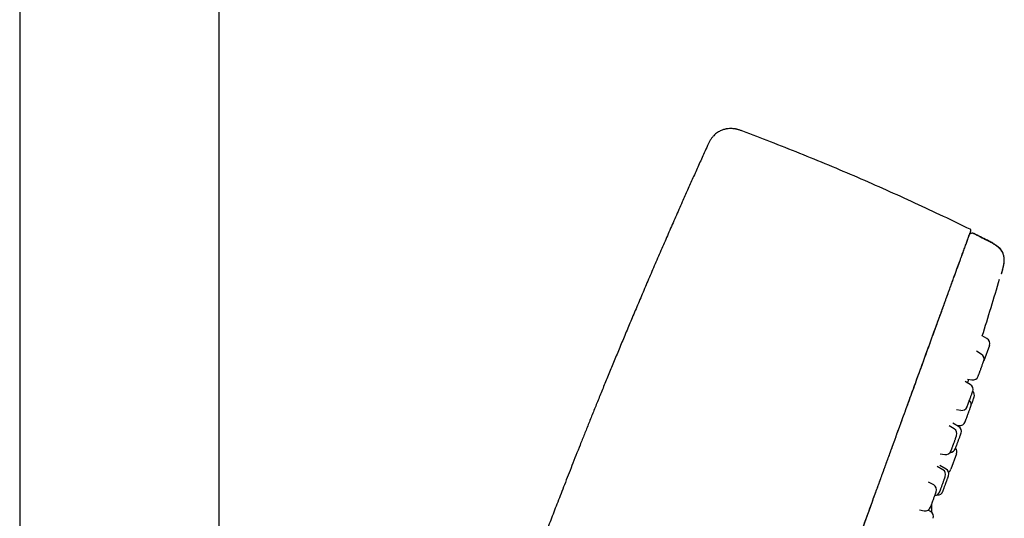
# Model space of a CAD drawing. Header units: millimetres. Extents: x 8 to 1577, y 12 to 2534.
# Tile 115 of 121: x 1118 to 1206, y 2159 to 2204. Entities that reach past the tile are written whole.
import ezdxf

# ---------------------------------------------------------------- set-up
doc = ezdxf.new("R2010")
doc.units = ezdxf.units.MM

msp = doc.modelspace()

# ---------------------------------------------------------------- linework, layer by layer
at = {"color": 7, "linetype": 'Continuous', "lineweight": 30}
for p, q in [((1117.913, 2313.9), (1117.913, 1959.946)), ((1135.713, 1959.815), (1135.713, 2313.9)), ((1179.284, 2192.586), (1179.285, 2192.59)), ((1204.217, 2175.376), (1203.786, 2175.624)), ((1204.435, 2174.768), (1203.938, 2173.402)), ((1203.713, 2173.992), (1203.272, 2174.247)), ((1202.495, 2171.761), (1202.876, 2171.694)), ((1202.58, 2171.697), (1202.595, 2171.744)), ((1202.725, 2171.278), (1202.276, 2171.537)), ((1201.489, 2169.05), (1201.889, 2168.98)), ((1201.291, 2167.338), (1200.838, 2167.6)), ((1201.685, 2167.542), (1201.178, 2167.835)), ((1201.429, 2167.69), (1201.72, 2167.639)), ((1200.036, 2165.113), (1200.455, 2165.04)), ((1201.503, 2165.105), (1201.006, 2163.74)), ((1200.282, 2163.688), (1199.77, 2163.984)), ((1200.57, 2163.748), (1200.025, 2164.062)), ((1199.466, 2162.323), (1199.011, 2162.585)), ((1199.29, 2159.883), (1199.29, 2160.632)), ((1198.192, 2160.102), (1198.629, 2160.025)), ((1199.19, 2159.958), (1198.969, 2160.086))]:
    msp.add_line(p, q, dxfattribs=at)
for centre, radius, start, end in [((1100.926, 1976.759), 231.703, 63.51678, 63.84936), ((439.419, 2411.664), 800, 342.838783, 343.218574), ((1203.967, 2174.943), 0.5, 340, 60), ((1203.463, 2173.559), 0.5, 340, 60), ((1202.963, 2172.186), 0.5, 260, 340), ((1202.475, 2170.845), 0.5, 340, 60), ((1202.602, 2170.316), 0.5, 340, 46.42413), ((1201.975, 2169.472), 0.5, 260, 340), ((1202.306, 2169.504), 0.5, 340, 46.11547), ((1201.041, 2166.905), 0.5, 340, 60), ((1201.435, 2167.109), 0.5, 340, 60), ((1201.806, 2168.131), 0.5, 260, 340), ((1200.935, 2165.736), 0.5, 271.09573, 340), ((1201.036, 2165.283), 0.5, 340, 39.67756), ((1200.541, 2165.532), 0.5, 260, 340), ((1200.032, 2163.255), 0.5, 340, 60), ((1200.32, 2163.315), 0.5, 340, 60), ((1200.536, 2163.91), 0.5, 300.71879, 340), ((1199.216, 2161.89), 0.5, 340, 60), ((1199.532, 2161.883), 0.5, 273.86416, 340), ((1199.82, 2161.942), 0.5, 264.58616, 340), ((1198.716, 2160.517), 0.5, 260, 340), ((1198.94, 2159.525), 0.5, 340, 60)]:
    msp.add_arc(centre, radius, start, end, dxfattribs=at)
for points, knots in [([(1182.43, 2193.867), (1182.38, 2193.886), (1182.291, 2193.919), (1182.171, 2193.961), (1182.078, 2193.991), (1182.001, 2194.013), (1181.929, 2194.033), (1181.855, 2194.05), (1181.777, 2194.066), (1181.649, 2194.088), (1181.47, 2194.107), (1181.243, 2194.106), (1181.055, 2194.086), (1180.903, 2194.057), (1180.781, 2194.027), (1180.645, 2193.985), (1180.496, 2193.927), (1180.335, 2193.849), (1180.167, 2193.749), (1179.996, 2193.623), (1179.829, 2193.469), (1179.671, 2193.288), (1179.528, 2193.078), (1179.4, 2192.842), (1179.324, 2192.676), (1179.285, 2192.59)], [0, 0, 0, 0, 0.0412172, 0.074154, 0.0987685, 0.1174138, 0.1364871, 0.1563445, 0.1770045, 0.1984858, 0.2574963, 0.3165189, 0.3753719, 0.4046844, 0.4367646, 0.4737563, 0.5156007, 0.5621633, 0.6132235, 0.6684882, 0.7276369, 0.7904001, 0.8566461, 0.9264282, 1, 1, 1, 1]), ([(1202.733, 2185.119), (1201.934, 2185.506), (1200.295, 2186.301), (1197.798, 2187.465), (1195.248, 2188.619), (1192.684, 2189.742), (1190.106, 2190.835), (1187.516, 2191.895), (1184.958, 2192.909), (1183.257, 2193.553), (1182.429, 2193.866)], [0, 0, 0, 0, 0.120523, 0.247071, 0.373636, 0.500208, 0.626777, 0.753334, 0.87987, 1, 1, 1, 1]), ([(1179.285, 2192.59), (1179.188, 2192.375), (1178.919, 2191.783), (1178.486, 2190.821), (1177.989, 2189.714), (1177.506, 2188.632), (1176.987, 2187.466), (1176.435, 2186.217), (1175.85, 2184.886), (1175.267, 2183.55), (1174.684, 2182.205), (1174.101, 2180.851), (1173.531, 2179.519), (1172.976, 2178.211), (1172.435, 2176.929), (1171.909, 2175.675), (1171.398, 2174.451), (1170.904, 2173.258), (1170.426, 2172.097), (1169.966, 2170.975), (1169.526, 2169.894), (1169.104, 2168.851), (1168.696, 2167.841), (1168.302, 2166.857), (1167.92, 2165.899), (1167.55, 2164.966), (1167.194, 2164.066), (1166.852, 2163.198), (1166.526, 2162.365), (1166.216, 2161.569), (1165.92, 2160.807), (1165.637, 2160.076), (1165.365, 2159.371), (1165.104, 2158.692), (1164.855, 2158.039), (1164.616, 2157.414), (1164.382, 2156.798), (1164.143, 2156.168), (1163.893, 2155.506), (1163.626, 2154.797), (1163.342, 2154.039), (1163.04, 2153.231), (1162.725, 2152.385), (1162.399, 2151.502), (1162.06, 2150.582), (1161.716, 2149.644), (1161.368, 2148.689), (1161.016, 2147.718), (1160.654, 2146.715), (1160.282, 2145.678), (1159.9, 2144.609), (1159.51, 2143.506), (1159.109, 2142.37), (1158.7, 2141.201), (1158.283, 2140), (1157.859, 2138.774), (1157.43, 2137.523), (1156.995, 2136.248), (1156.553, 2134.941), (1156.101, 2133.594), (1155.638, 2132.204), (1155.164, 2130.77), (1154.682, 2129.3), (1154.193, 2127.792), (1153.698, 2126.255), (1153.199, 2124.689), (1152.695, 2123.095), (1152.186, 2121.468), (1151.672, 2119.809), (1151.155, 2118.123), (1150.635, 2116.412), (1150.115, 2114.679), (1149.632, 2113.052), (1149.185, 2111.531), (1148.773, 2110.113), (1148.418, 2108.886), (1148.203, 2108.131), (1148.124, 2107.857)], [0, 0, 0, 0, 0.007841, 0.021597, 0.035012, 0.048121, 0.060953, 0.077387, 0.093455, 0.10921, 0.125794, 0.142112, 0.158152, 0.173887, 0.189292, 0.204346, 0.21903, 0.233329, 0.247228, 0.260717, 0.273558, 0.286001, 0.298053, 0.30972, 0.321207, 0.332304, 0.343015, 0.353343, 0.36329, 0.372691, 0.381728, 0.390404, 0.398718, 0.406828, 0.41456, 0.421913, 0.429024, 0.436461, 0.444285, 0.452498, 0.461613, 0.471162, 0.481146, 0.491565, 0.502417, 0.513704, 0.524742, 0.536164, 0.54797, 0.560157, 0.572726, 0.585675, 0.599001, 0.612704, 0.62678, 0.641228, 0.655777, 0.67068, 0.685944, 0.701576, 0.717879, 0.734582, 0.751696, 0.769237, 0.787216, 0.80531, 0.823813, 0.842696, 0.861924, 0.88146, 0.901262, 0.921283, 0.941513, 0.957606, 0.973928, 0.990536, 1, 1, 1, 1]), ([(1170.935, 2097.493), (1170.971, 2097.592), (1171.043, 2097.791), (1171.164, 2098.121), (1171.293, 2098.477), (1171.433, 2098.861), (1171.583, 2099.273), (1171.743, 2099.714), (1171.914, 2100.182), (1172.095, 2100.68), (1172.289, 2101.212), (1172.495, 2101.778), (1172.714, 2102.379), (1172.943, 2103.011), (1173.184, 2103.673), (1173.436, 2104.365), (1173.699, 2105.087), (1173.971, 2105.835), (1174.253, 2106.609), (1174.543, 2107.406), (1174.841, 2108.225), (1175.147, 2109.065), (1175.458, 2109.918), (1175.773, 2110.784), (1176.092, 2111.66), (1176.416, 2112.551), (1176.765, 2113.511), (1177.14, 2114.541), (1177.541, 2115.643), (1177.947, 2116.757), (1178.355, 2117.879), (1178.767, 2119.01), (1179.239, 2120.308), (1179.774, 2121.777), (1180.369, 2123.412), (1180.966, 2125.051), (1181.564, 2126.695), (1182.163, 2128.341), (1182.799, 2130.089), (1183.472, 2131.939), (1184.182, 2133.889), (1184.893, 2135.841), (1185.609, 2137.808), (1186.33, 2139.789), (1187.056, 2141.784), (1187.781, 2143.777), (1188.506, 2145.769), (1189.23, 2147.759), (1189.954, 2149.746), (1190.585, 2151.481), (1191.125, 2152.964), (1191.574, 2154.197), (1192.022, 2155.428), (1192.469, 2156.656), (1192.915, 2157.882), (1193.36, 2159.105), (1193.803, 2160.323), (1194.229, 2161.492), (1194.636, 2162.612), (1195.026, 2163.683), (1195.413, 2164.744), (1195.795, 2165.794), (1196.172, 2166.83), (1196.543, 2167.851), (1196.893, 2168.811), (1197.221, 2169.712), (1197.528, 2170.555), (1197.828, 2171.38), (1198.121, 2172.185), (1198.406, 2172.969), (1198.683, 2173.73), (1198.951, 2174.466), (1199.214, 2175.187), (1199.469, 2175.89), (1199.717, 2176.571), (1199.954, 2177.221), (1200.178, 2177.838), (1200.391, 2178.423), (1200.598, 2178.991), (1200.798, 2179.54), (1200.988, 2180.064), (1201.165, 2180.548), (1201.327, 2180.994), (1201.475, 2181.401), (1201.61, 2181.771), (1201.732, 2182.107), (1201.844, 2182.413), (1201.951, 2182.709), (1202.053, 2182.99), (1202.149, 2183.252), (1202.233, 2183.484), (1202.312, 2183.7), (1202.384, 2183.899), (1202.462, 2184.112), (1202.541, 2184.329), (1202.616, 2184.536), (1202.677, 2184.704), (1202.725, 2184.834), (1202.758, 2184.926), (1202.779, 2184.983), (1202.781, 2184.99), (1202.783, 2184.994)], [0, 0, 0, 0, 0.007841, 0.015682, 0.023523, 0.03136, 0.039196, 0.046896, 0.054598, 0.0623, 0.070001, 0.077858, 0.085714, 0.093569, 0.101425, 0.109284, 0.117143, 0.125, 0.132839, 0.140678, 0.148516, 0.156356, 0.164197, 0.171899, 0.1796, 0.187299, 0.194997, 0.204163, 0.21333, 0.222498, 0.231663, 0.240828, 0.249996, 0.263066, 0.276131, 0.289196, 0.302264, 0.31533, 0.328397, 0.343799, 0.359199, 0.374599, 0.39, 0.405716, 0.421431, 0.437144, 0.452856, 0.46857, 0.484286, 0.500001, 0.509802, 0.519602, 0.529402, 0.539202, 0.549002, 0.558803, 0.568604, 0.578404, 0.587202, 0.596, 0.604801, 0.613603, 0.622402, 0.6312, 0.64, 0.647702, 0.655402, 0.663101, 0.670799, 0.6785, 0.686201, 0.693903, 0.701604, 0.709671, 0.717735, 0.725799, 0.733863, 0.741929, 0.749997, 0.758781, 0.767564, 0.776345, 0.785123, 0.793902, 0.802526, 0.81115, 0.819772, 0.828397, 0.838666, 0.848934, 0.859198, 0.869464, 0.87973, 0.889996, 0.905713, 0.921431, 0.937145, 0.952858, 0.968572, 0.984286, 1, 1, 1, 1]), ([(1202.782, 2184.991), (1202.786, 2185.003), (1202.793, 2185.021), (1202.792, 2185.047), (1202.787, 2185.066), (1202.778, 2185.084), (1202.761, 2185.105), (1202.744, 2185.114), (1202.733, 2185.119)], [0, 0, 0, 0, 0.239091, 0.366298, 0.498239, 0.630788, 0.759393, 1, 1, 1, 1]), ([(1199.372, 2175.623), (1199.448, 2175.832), (1199.6, 2176.25), (1199.816, 2176.843), (1200.023, 2177.41), (1200.219, 2177.951), (1200.406, 2178.464), (1200.589, 2178.967), (1200.767, 2179.456), (1200.938, 2179.925), (1201.095, 2180.357), (1201.241, 2180.756), (1201.379, 2181.138), (1201.511, 2181.5), (1201.635, 2181.84), (1201.747, 2182.147), (1201.848, 2182.424), (1201.938, 2182.673), (1202.019, 2182.895), (1202.093, 2183.097), (1202.176, 2183.326), (1202.264, 2183.568), (1202.352, 2183.81), (1202.428, 2184.019), (1202.492, 2184.195), (1202.543, 2184.336), (1202.583, 2184.444), (1202.611, 2184.523), (1202.621, 2184.549), (1202.626, 2184.562)], [0, 0, 0, 0, 0.02699, 0.053945, 0.080904, 0.107903, 0.135007, 0.162212, 0.192178, 0.222105, 0.251908, 0.281619, 0.311288, 0.344382, 0.377488, 0.410629, 0.443823, 0.477082, 0.510412, 0.543767, 0.577091, 0.630357, 0.683574, 0.736762, 0.789937, 0.843118, 0.89537, 0.947659, 1, 1, 1, 1]), ([(1202.631, 2184.577), (1202.639, 2184.595), (1202.654, 2184.632), (1202.68, 2184.663), (1202.693, 2184.679)], [0, 0, 0, 0, 0.4845408, 1, 1, 1, 1]), ([(1203.036, 2184.745), (1203.012, 2184.755), (1202.96, 2184.776), (1202.864, 2184.775), (1202.767, 2184.744), (1202.718, 2184.701), (1202.693, 2184.679)], [0, 0, 0, 0, 0.225751, 0.482617, 0.742028, 1, 1, 1, 1]), ([(1204.249, 2184.118), (1204.046, 2184.219), (1203.642, 2184.42), (1203.237, 2184.619), (1203.036, 2184.718)], [0, 0, 0, 0, 0.503056, 1, 1, 1, 1]), ([(1205.52, 2181.164), (1205.54, 2181.232), (1205.577, 2181.357), (1205.624, 2181.534), (1205.662, 2181.69), (1205.691, 2181.827), (1205.717, 2181.971), (1205.738, 2182.118), (1205.752, 2182.267), (1205.757, 2182.409), (1205.752, 2182.543), (1205.737, 2182.668), (1205.717, 2182.769), (1205.692, 2182.86), (1205.658, 2182.956), (1205.606, 2183.067), (1205.53, 2183.193), (1205.436, 2183.313), (1205.326, 2183.428), (1205.202, 2183.539), (1205.07, 2183.64), (1204.935, 2183.734), (1204.801, 2183.819), (1204.642, 2183.913), (1204.454, 2184.016), (1204.316, 2184.086), (1204.241, 2184.124)], [0, 0, 0, 0, 0.056864, 0.105965, 0.148753, 0.18634, 0.219594, 0.267188, 0.306993, 0.340698, 0.382361, 0.415697, 0.44237, 0.465267, 0.492484, 0.525102, 0.564006, 0.611073, 0.648591, 0.692754, 0.745787, 0.783161, 0.825819, 0.874997, 0.932325, 1, 1, 1, 1]), ([(1205.543, 2181.234), (1205.568, 2181.321), (1205.615, 2181.482), (1205.671, 2181.71), (1205.713, 2181.911), (1205.741, 2182.091), (1205.759, 2182.252), (1205.766, 2182.399), (1205.762, 2182.567), (1205.739, 2182.754), (1205.68, 2182.958), (1205.596, 2183.129), (1205.496, 2183.276), (1205.382, 2183.407), (1205.242, 2183.537), (1205.097, 2183.652), (1204.951, 2183.753), (1204.808, 2183.844), (1204.645, 2183.94), (1204.457, 2184.043), (1204.323, 2184.111), (1204.251, 2184.148)], [0, 0, 0, 0, 0.073773, 0.137498, 0.193221, 0.242518, 0.286639, 0.326606, 0.363279, 0.424357, 0.480906, 0.536636, 0.580112, 0.626781, 0.678396, 0.736987, 0.77849, 0.824492, 0.875925, 0.933942, 1, 1, 1, 1]), ([(1205.523, 2181.173), (1205.525, 2181.181), (1205.532, 2181.201), (1205.54, 2181.223), (1205.541, 2181.228), (1205.542, 2181.23)], [0, 0, 0, 0, 0.211482, 0.583554, 1, 1, 1, 1]), ([(1170.96, 2097.561), (1170.971, 2097.592), (1171.014, 2097.709), (1171.098, 2097.94), (1171.212, 2098.255), (1171.338, 2098.599), (1171.473, 2098.97), (1171.619, 2099.371), (1171.777, 2099.807), (1171.949, 2100.279), (1172.135, 2100.789), (1172.334, 2101.335), (1172.544, 2101.914), (1172.767, 2102.526), (1173.002, 2103.172), (1173.25, 2103.853), (1173.503, 2104.547), (1173.758, 2105.25), (1174.015, 2105.955), (1174.28, 2106.683), (1174.552, 2107.431), (1174.832, 2108.198), (1175.117, 2108.983), (1175.419, 2109.813), (1175.739, 2110.691), (1176.076, 2111.617), (1176.42, 2112.561), (1176.768, 2113.52), (1177.134, 2114.525), (1177.517, 2115.577), (1177.917, 2116.676), (1178.32, 2117.784), (1178.727, 2118.9), (1179.136, 2120.023), (1179.547, 2121.154), (1179.96, 2122.289), (1180.457, 2123.654), (1181.038, 2125.251), (1181.704, 2127.08), (1182.37, 2128.911), (1183.037, 2130.742), (1183.699, 2132.561), (1184.357, 2134.369), (1185.011, 2136.166), (1185.665, 2137.963), (1186.337, 2139.808), (1187.026, 2141.701), (1187.732, 2143.642), (1188.438, 2145.583), (1189.145, 2147.524), (1189.851, 2149.465), (1190.481, 2151.195), (1191.034, 2152.714), (1191.509, 2154.021), (1191.985, 2155.326), (1192.459, 2156.628), (1192.932, 2157.928), (1193.403, 2159.224), (1193.839, 2160.42), (1194.238, 2161.517), (1194.602, 2162.516), (1194.963, 2163.508), (1195.32, 2164.491), (1195.673, 2165.459), (1196.019, 2166.411), (1196.359, 2167.344), (1196.693, 2168.262), (1197.009, 2169.13), (1197.307, 2169.948), (1197.587, 2170.719), (1197.862, 2171.474), (1198.131, 2172.214), (1198.394, 2172.936), (1198.65, 2173.639), (1198.897, 2174.318), (1199.085, 2174.833), (1199.186, 2175.112), (1199.211, 2175.181)], [0, 0, 0, 0, 0.004015, 0.015396, 0.026787, 0.038197, 0.049433, 0.060713, 0.072044, 0.083406, 0.094998, 0.10656, 0.118069, 0.129561, 0.141059, 0.152584, 0.164158, 0.174684, 0.185203, 0.195707, 0.20619, 0.216641, 0.227074, 0.237516, 0.249027, 0.26058, 0.272185, 0.283761, 0.29529, 0.308119, 0.320924, 0.333719, 0.346514, 0.359319, 0.372139, 0.384975, 0.39782, 0.418377, 0.438925, 0.459444, 0.479914, 0.500344, 0.520385, 0.540409, 0.560421, 0.580427, 0.602032, 0.623644, 0.645271, 0.66692, 0.688599, 0.710333, 0.724996, 0.739673, 0.754358, 0.769043, 0.783723, 0.798396, 0.813075, 0.824585, 0.836093, 0.8476, 0.859108, 0.870621, 0.881938, 0.893271, 0.904587, 0.915868, 0.925922, 0.935971, 0.946026, 0.956121, 0.96625, 0.976394, 0.986532, 0.996643, 1, 1, 1, 1]), ([(1203.434, 2172.018), (1203.434, 2172.018), (1203.433, 2172.016), (1203.437, 2172.026), (1203.445, 2172.047), (1203.461, 2172.093), (1203.49, 2172.171), (1203.522, 2172.259), (1203.553, 2172.345), (1203.581, 2172.421), (1203.615, 2172.516), (1203.656, 2172.629), (1203.697, 2172.739), (1203.729, 2172.828), (1203.762, 2172.919), (1203.802, 2173.028), (1203.844, 2173.145), (1203.875, 2173.23), (1203.897, 2173.29), (1203.912, 2173.331), (1203.919, 2173.349), (1203.922, 2173.359)], [0, 0, 0, 0, 0.02894, 0.06512, 0.100857, 0.172422, 0.244245, 0.315811, 0.360201, 0.404124, 0.448288, 0.514599, 0.580655, 0.616835, 0.652572, 0.724137, 0.795961, 0.867526, 0.911857, 0.95578, 1, 1, 1, 1]), ([(1203.922, 2173.359), (1203.926, 2173.37), (1203.932, 2173.386), (1203.932, 2173.385), (1203.932, 2173.385)], [0, 0, 0, 0, 0.743411, 1, 1, 1, 1]), ([(1202.491, 2171.414), (1202.493, 2171.422), (1202.511, 2171.478), (1202.535, 2171.554), (1202.561, 2171.637), (1202.577, 2171.687), (1202.579, 2171.693), (1202.58, 2171.697)], [0, 0, 0, 0, 0.043131, 0.283472, 0.522635, 0.760082, 1, 1, 1, 1]), ([(1202.445, 2169.302), (1202.446, 2169.302), (1202.446, 2169.303), (1202.455, 2169.327), (1202.474, 2169.38), (1202.5, 2169.45), (1202.526, 2169.523), (1202.55, 2169.59), (1202.582, 2169.676), (1202.62, 2169.782), (1202.66, 2169.89), (1202.692, 2169.98), (1202.726, 2170.073), (1202.768, 2170.189), (1202.816, 2170.319), (1202.852, 2170.42), (1202.88, 2170.495), (1202.9, 2170.55), (1202.91, 2170.579), (1202.915, 2170.593)], [0, 0, 0, 0, 0.0342383, 0.1111061, 0.1882509, 0.2651186, 0.3127974, 0.3599749, 0.4074108, 0.4786351, 0.5495852, 0.5884461, 0.6268305, 0.7036983, 0.7808431, 0.8577108, 0.9053267, 0.9525041, 1, 1, 1, 1]), ([(1202.774, 2169.327), (1202.779, 2169.342), (1202.795, 2169.385), (1202.827, 2169.473), (1202.869, 2169.588), (1202.907, 2169.694), (1202.937, 2169.776), (1202.967, 2169.857), (1203, 2169.947), (1203.032, 2170.037), (1203.053, 2170.093), (1203.064, 2170.125), (1203.071, 2170.142), (1203.071, 2170.144), (1203.072, 2170.145)], [0, 0, 0, 0, 0.038515, 0.109776, 0.216774, 0.323359, 0.381739, 0.439402, 0.554878, 0.670769, 0.786245, 0.857776, 0.928649, 1, 1, 1, 1]), ([(1202.915, 2170.593), (1202.922, 2170.611), (1202.935, 2170.648), (1202.944, 2170.67), (1202.945, 2170.673), (1202.945, 2170.674)], [0, 0, 0, 0, 0.393045, 0.785344, 1, 1, 1, 1]), ([(1202.277, 2167.962), (1202.277, 2167.962), (1202.278, 2167.963), (1202.284, 2167.981), (1202.294, 2168.008), (1202.313, 2168.06), (1202.344, 2168.146), (1202.378, 2168.24), (1202.411, 2168.329), (1202.44, 2168.408), (1202.475, 2168.505), (1202.516, 2168.619), (1202.556, 2168.73), (1202.589, 2168.818), (1202.621, 2168.907), (1202.659, 2169.012), (1202.7, 2169.124), (1202.729, 2169.203), (1202.748, 2169.257), (1202.761, 2169.293), (1202.767, 2169.308), (1202.77, 2169.315)], [0, 0, 0, 0, 0.05124, 0.086589, 0.121505, 0.191427, 0.261601, 0.331523, 0.374894, 0.417808, 0.460958, 0.525746, 0.590285, 0.625634, 0.66055, 0.730472, 0.800646, 0.870568, 0.913881, 0.956796, 1, 1, 1, 1]), ([(1201.012, 2165.365), (1201.012, 2165.364), (1201.011, 2165.362), (1201.021, 2165.388), (1201.039, 2165.436), (1201.059, 2165.492), (1201.079, 2165.548), (1201.106, 2165.622), (1201.141, 2165.717), (1201.178, 2165.819), (1201.209, 2165.906), (1201.243, 2165.998), (1201.286, 2166.115), (1201.336, 2166.254), (1201.377, 2166.367), (1201.409, 2166.454), (1201.433, 2166.521), (1201.447, 2166.559), (1201.454, 2166.578)], [0, 0, 0, 0, 0.0399771, 0.1232949, 0.2063136, 0.2578077, 0.3087602, 0.3599919, 0.4369156, 0.5135431, 0.5555136, 0.5969696, 0.6799884, 0.7633062, 0.8463249, 0.897751, 0.9487035, 1, 1, 1, 1]), ([(1201.405, 2165.566), (1201.405, 2165.566), (1201.405, 2165.565), (1201.407, 2165.572), (1201.417, 2165.598), (1201.438, 2165.657), (1201.465, 2165.73), (1201.492, 2165.805), (1201.517, 2165.874), (1201.549, 2165.962), (1201.588, 2166.07), (1201.628, 2166.178), (1201.661, 2166.268), (1201.695, 2166.362), (1201.736, 2166.476), (1201.783, 2166.604), (1201.819, 2166.703), (1201.845, 2166.775), (1201.864, 2166.827), (1201.874, 2166.855), (1201.879, 2166.868)], [0, 0, 0, 0, 0.009158, 0.047033, 0.122883, 0.199006, 0.274855, 0.321902, 0.368454, 0.415262, 0.485543, 0.555553, 0.593899, 0.631775, 0.707624, 0.783747, 0.859596, 0.906581, 0.953133, 1, 1, 1, 1]), ([(1201.454, 2166.578), (1201.463, 2166.604), (1201.482, 2166.655), (1201.498, 2166.697), (1201.506, 2166.72), (1201.51, 2166.733), (1201.51, 2166.731), (1201.51, 2166.73)], [0, 0, 0, 0, 0.274442, 0.548364, 0.698246, 0.846292, 1, 1, 1, 1]), ([(1201.879, 2166.868), (1201.885, 2166.885), (1201.897, 2166.919), (1201.904, 2166.936), (1201.904, 2166.937), (1201.904, 2166.937)], [0, 0, 0, 0, 0.4142822, 0.827778, 1, 1, 1, 1]), ([(1200.003, 2161.715), (1200.003, 2161.714), (1200.002, 2161.713), (1200.012, 2161.74), (1200.03, 2161.788), (1200.051, 2161.845), (1200.071, 2161.9), (1200.098, 2161.974), (1200.133, 2162.07), (1200.17, 2162.172), (1200.201, 2162.259), (1200.235, 2162.351), (1200.278, 2162.469), (1200.328, 2162.607), (1200.369, 2162.72), (1200.401, 2162.807), (1200.425, 2162.874), (1200.439, 2162.911), (1200.446, 2162.93)], [0, 0, 0, 0, 0.041646, 0.124819, 0.207693, 0.259098, 0.309962, 0.361104, 0.437894, 0.514389, 0.556286, 0.59767, 0.680545, 0.763718, 0.846592, 0.897929, 0.948793, 1, 1, 1, 1]), ([(1200.29, 2161.772), (1200.29, 2161.772), (1200.29, 2161.772), (1200.294, 2161.783), (1200.306, 2161.814), (1200.329, 2161.879), (1200.357, 2161.957), (1200.386, 2162.035), (1200.412, 2162.106), (1200.445, 2162.196), (1200.484, 2162.306), (1200.524, 2162.415), (1200.557, 2162.505), (1200.591, 2162.598), (1200.632, 2162.711), (1200.678, 2162.836), (1200.712, 2162.932), (1200.737, 2163.001), (1200.755, 2163.05), (1200.764, 2163.075), (1200.769, 2163.087)], [0, 0, 0, 0, 0.025689, 0.062933, 0.137517, 0.212369, 0.286953, 0.333215, 0.378991, 0.425017, 0.494126, 0.562968, 0.600674, 0.637918, 0.712502, 0.787355, 0.861938, 0.90814, 0.953915, 1, 1, 1, 1]), ([(1200.446, 2162.93), (1200.455, 2162.956), (1200.474, 2163.007), (1200.489, 2163.049), (1200.497, 2163.071), (1200.501, 2163.083), (1200.501, 2163.082), (1200.501, 2163.081)], [0, 0, 0, 0, 0.276159, 0.551795, 0.702615, 0.851587, 1, 1, 1, 1]), ([(1200.769, 2163.087), (1200.774, 2163.102), (1200.785, 2163.132), (1200.79, 2163.145), (1200.789, 2163.143), (1200.789, 2163.143)], [0, 0, 0, 0, 0.46037, 0.919866, 1, 1, 1, 1]), ([(1199.187, 2160.35), (1199.187, 2160.349), (1199.186, 2160.347), (1199.195, 2160.371), (1199.209, 2160.409), (1199.224, 2160.45), (1199.245, 2160.509), (1199.275, 2160.59), (1199.308, 2160.682), (1199.337, 2160.762), (1199.369, 2160.85), (1199.411, 2160.965), (1199.462, 2161.106), (1199.506, 2161.226), (1199.542, 2161.323), (1199.569, 2161.4), (1199.586, 2161.445), (1199.594, 2161.468)], [0, 0, 0, 0, 0.047108, 0.137341, 0.19331, 0.24869, 0.304374, 0.387983, 0.471269, 0.516887, 0.561946, 0.652179, 0.742737, 0.83297, 0.888865, 0.944246, 1, 1, 1, 1]), ([(1199.594, 2161.468), (1199.606, 2161.5), (1199.629, 2161.564), (1199.651, 2161.625), (1199.666, 2161.665), (1199.678, 2161.697), (1199.685, 2161.718), (1199.685, 2161.716), (1199.684, 2161.716)], [0, 0, 0, 0, 0.217492, 0.434571, 0.553351, 0.670675, 0.905625, 1, 1, 1, 1])]:
    msp.add_open_spline(points, degree=3, knots=knots, dxfattribs=at)

doc.saveas('drawing.dxf')
